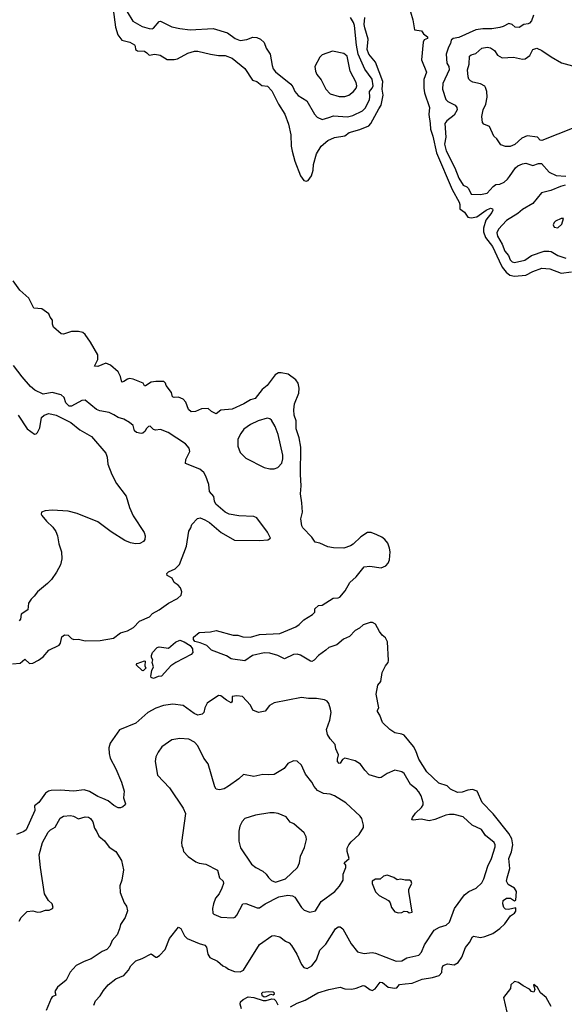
# Model space of a CAD drawing. Extents: x 2086813 to 2278017, y 548126 to 753336.
# Tile 122 of 256: x 2116679 to 2121462, y 623964 to 632606. Entities that reach past the tile are written whole.
import ezdxf

# ---------------------------------------------------------------- set-up
doc = ezdxf.new("R2010")
doc.units = 0

msp = doc.modelspace()

# ---------------------------------------------------------------- linework, layer by layer
at = {"layer": '0CON10XD'}
for points in [[(2117498.9, 632695), (2117521.8, 632541.7), (2117542.1, 632472.1), (2117575, 632426.9), (2117647.6, 632407.6), (2117686.7, 632385), (2117693.8, 632375), (2117697.5, 632345), (2117715, 632332.5), (2117775, 632328.8), (2117795, 632316.7), (2117815, 632293.8), (2117865, 632304), (2117914.1, 632294.1), (2117975, 632258), (2118035, 632255.7), (2118065, 632261.4), (2118155, 632312.2), (2118215, 632330.5), (2118245, 632330), (2118355, 632304.4), (2118425, 632291.4), (2118485, 632292.2), (2118545, 632269.4), (2118655, 632178.8), (2118725, 632076.2), (2118762.5, 632065), (2118805, 632030), (2118855, 632023.8), (2118895, 631981.2), (2118950.8, 631865), (2119007.2, 631777.2), (2119040.3, 631690.3), (2119060.6, 631595), (2119062.9, 631495), (2119070.9, 631450.9), (2119096, 631365), (2119146.2, 631235), (2119175, 631193.3), (2119195, 631190), (2119212.5, 631195), (2119243.3, 631235), (2119256.2, 631285), (2119258.8, 631335), (2119285, 631427.5), (2119327.5, 631495), (2119384.6, 631545.4), (2119445, 631573.3), (2119535, 631587.5), (2119572.5, 631615), (2119665, 631641.8), (2119744.7, 631675.3), (2119763.6, 631696.4), (2119832.8, 631825), (2119854.8, 631855.2), (2119871.2, 631945), (2119863.8, 631995), (2119867.6, 632065), (2119803, 632233), (2119745, 632303.8), (2119730, 632345), (2119739.2, 632435), (2119708.8, 632535), (2119705.3, 632565), (2119711.6, 632625)], [(2117624.6, 632674.6), (2117671.8, 632591.8), (2117756.2, 632545), (2117815, 632527.9), (2117842.7, 632527.3), (2117855, 632532.9), (2117905, 632590), (2117915, 632592.5), (2118015, 632544.2), (2118085, 632529.2), (2118175, 632517.1), (2118378.3, 632528.3), (2118505, 632490.5), (2118570.7, 632440.7), (2118615, 632422.5), (2118675, 632431.5), (2118727.3, 632452.7), (2118760.5, 632450.5), (2118795, 632436.2), (2118825.3, 632405), (2118844.5, 632355), (2118879.1, 632305), (2118896.3, 632203.7), (2118905.9, 632175), (2118925, 632147.5), (2119059.3, 632039.3), (2119076.9, 632016.9), (2119095, 631976), (2119125, 631942), (2119201.1, 631895), (2119268.3, 631778.3), (2119291.1, 631751.1), (2119335, 631730), (2119395, 631746.4)], [(2119395, 631746.4), (2119435, 631762.1), (2119557.5, 631752.5), (2119604.4, 631764.4), (2119688.6, 631805), (2119715, 631833.1), (2119750.8, 631905), (2119755.4, 631925), (2119751.5, 631975), (2119775.3, 632005), (2119782.8, 632025), (2119775.9, 632085), (2119711.2, 632171.2), (2119651.3, 632305), (2119636.8, 632383.2), (2119620.5, 632555), (2119611.7, 632581.7), (2119583.3, 632625)], [(2120110, 632675), (2120132.9, 632605), (2120147.5, 632517.5), (2120208.5, 632508.5), (2120225, 632483.3), (2120261.2, 632455), (2120260, 632440), (2120231.8, 632428.2), (2120222.2, 632407.8), (2120207.5, 632255), (2120252.9, 632145), (2120227.6, 632082.4), (2120226.9, 632005), (2120233.8, 631965), (2120277.8, 631835), (2120272.5, 631775), (2120282.7, 631695), (2120286.8, 631645), (2120306, 631585), (2120338.1, 631438.1), (2120477.7, 631115), (2120537.7, 631005), (2120543.8, 630985), (2120543.5, 630945), (2120585, 630917.1), (2120615, 630874.3), (2120645, 630865.6), (2120695, 630876.7), (2120775, 630934.4), (2120815, 630951.2), (2120831.2, 630945), (2120834, 630935), (2120825.6, 630915), (2120774.1, 630845.9), (2120752.4, 630775), (2120751.2, 630745), (2120771.2, 630695), (2120831.2, 630615), (2120889.6, 630489.6), (2120915.7, 630435), (2120950.7, 630390.7), (2120984.4, 630364.4), (2121023.9, 630353.9), (2121125, 630364.5), (2121185, 630395.5), (2121265, 630425.5), (2121335, 630418.5), (2121435, 630380), (2121525, 630394.2)], [(2121192.5, 632645), (2121173.8, 632595), (2121156, 632575), (2121145, 632568.6), (2121105, 632564.4), (2121065, 632538.1), (2121030.6, 632540.6), (2121003.3, 632565), (2120975, 632572.9), (2120926, 632545), (2120895, 632536.9), (2120825, 632527.3), (2120745, 632527.2), (2120685, 632516), (2120535, 632448.5), (2120485, 632442.5), (2120469.5, 632425), (2120463.8, 632396.2), (2120444.5, 632365), (2120424.5, 632305), (2120430, 632225), (2120447.5, 632195), (2120450.7, 632165), (2120394.6, 632045), (2120391.2, 631995), (2120420, 631905), (2120437.8, 631887.8), (2120502.5, 631855), (2120516.7, 631835), (2120520, 631815), (2120495, 631767.8), (2120430.6, 631719.4), (2120411.9, 631695), (2120420, 631575), (2120409.3, 631515), (2120425, 631454.4), (2120499.3, 631305), (2120535.7, 631215.7), (2120575, 631153.1), (2120605, 631140), (2120621.5, 631125), (2120645, 631074.2), (2120725, 631071.8), (2120785, 631084.5), (2120836.5, 631143.5), (2120861.7, 631158.3), (2120895, 631162.9), (2120935, 631181.3), (2120964, 631205), (2120980.1, 631229.9)], [(2121545, 631657.1), (2121265, 631545.6), (2121249.3, 631549.3), (2121225, 631574), (2121135, 631585.8), (2121088.8, 631565), (2121028, 631512), (2120985, 631492), (2120945, 631492), (2120905, 631506.7), (2120869.1, 631559.1), (2120842, 631585), (2120805, 631670), (2120755, 631690), (2120744, 631705), (2120738, 631755), (2120750, 631815), (2120772, 631865), (2120785.8, 631925), (2120781.4, 631975), (2120771.2, 632011.2), (2120762.5, 632022.5), (2120725, 632042), (2120658.3, 632058.3), (2120639.3, 632069.3), (2120623.9, 632083.9), (2120616.7, 632105), (2120612.5, 632165), (2120627.5, 632215), (2120628.1, 632285), (2120645, 632298.9), (2120685, 632310), (2120737.5, 632355), (2120785, 632366), (2120815, 632360), (2120848.8, 632335), (2120874.4, 632294.4), (2120915, 632272), (2121015, 632277.5), (2121095, 632258.6), (2121117.9, 632262.1), (2121159.1, 632290.9), (2121185, 632343.8), (2121220, 632355), (2121265.7, 632335.7), (2121345, 632280), (2121437, 632227), (2121535, 632202)], [(2119535, 631933.1), (2119570, 631945), (2119612, 631975), (2119635, 632004), (2119640.6, 632025), (2119633.3, 632055), (2119580.8, 632155), (2119555.5, 632285), (2119525, 632310.8), (2119425, 632329.2), (2119335, 632298.8), (2119315, 632276.7), (2119272.5, 632195), (2119275.8, 632155.8), (2119288, 632125), (2119327, 632077), (2119368, 631995), (2119405, 631954), (2119485, 631933.1), (2119535, 631933.1)], [(2120980.1, 631229.9), (2121034.4, 631305), (2121055, 631324.4), (2121095, 631342.1), (2121125, 631347.5), (2121185, 631325.6), (2121235, 631343.5), (2121262.5, 631342.5), (2121328.3, 631268.3), (2121388.9, 631238.9), (2121475, 631233.1)], [(2121470, 631155), (2121426.9, 631143.1), (2121343.4, 631106.6), (2121261.4, 631085), (2121185, 630991.4), (2121095, 630940), (2121054.7, 630905.3), (2120955, 630844.4), (2120885, 630768.6), (2120869.2, 630735), (2120874, 630705), (2120916.7, 630635), (2120940, 630575), (2120970.8, 630535), (2120987.3, 630497.3), (2121005, 630480), (2121025, 630475.6), (2121115, 630495.4), (2121174.1, 630535.9), (2121285, 630574.7), (2121325, 630575.9), (2121345, 630570.3), (2121406.2, 630536.2), (2121475, 630513.1)], [(2121405, 630780), (2121438.8, 630811.2), (2121455, 630860), (2121435, 630862.5), (2121385, 630837.5), (2121372.5, 630825), (2121363.3, 630805), (2121372.5, 630785), (2121405, 630780)], [(2119088, 629182), (2119093.1, 629235), (2119130.5, 629329.5), (2119133.4, 629373.4), (2119124.6, 629415), (2119105, 629444.5), (2119035.8, 629495), (2118975, 629507.5), (2118953.1, 629506.9), (2118921.7, 629488.3), (2118853.3, 629395), (2118808.8, 629361.2), (2118747.6, 629282.4), (2118705, 629270.6), (2118646.5, 629233.5), (2118545, 629186.4), (2118445, 629179.4), (2118405, 629146.7), (2118365, 629165.8), (2118333.9, 629193.9), (2118275, 629189.4), (2118223.4, 629166.6), (2118184.6, 629164.6), (2118161.4, 629185), (2118138.3, 629248.3), (2118113.8, 629275), (2118075, 629292.9), (2118035, 629290), (2118020, 629295), (2118013.1, 629335), (2117966.2, 629396.2), (2117960.5, 629415), (2117945, 629429.2), (2117875, 629430.9), (2117835, 629424.1), (2117785, 629393.3), (2117775, 629393.8), (2117765, 629416), (2117675, 629450), (2117645, 629455.6), (2117625, 629451.4), (2117595, 629429.2), (2117575, 629423.8), (2117565.5, 629475), (2117545, 629514.3), (2117476.9, 629575), (2117435, 629590), (2117365, 629563.6), (2117336.7, 629565), (2117366.5, 629625), (2117364.6, 629665), (2117302.4, 629775), (2117254.4, 629844.4), (2117235, 629860.8), (2117195, 629869.5), (2117135, 629868.1), (2117065, 629846.2), (2117045, 629850), (2116977.3, 629907.3), (2116968.1, 629935), (2116967.7, 629967.7), (2116945.8, 629995), (2116935, 630025.7), (2116875, 630068.1), (2116804.4, 630074.4), (2116761.2, 630161.2), (2116681.7, 630231.7), (2116622.7, 630312.7)], [(2116615, 626953.6), (2116685, 626958), (2116725, 626992), (2116765, 626955.6), (2116795, 626958.2), (2116845, 626984.5), (2116884.3, 627015), (2116936.8, 627073.2), (2117026.7, 627115), (2117037.1, 627132.9), (2117049.3, 627190.7), (2117072.1, 627207.9), (2117104.2, 627204.2), (2117135, 627176.2), (2117155, 627166.7), (2117195, 627169.2), (2117255, 627153.1), (2117385, 627157.3), (2117502.9, 627177.1), (2117565.8, 627224.2), (2117627.1, 627242.9), (2117680, 627270), (2117732.7, 627327.3), (2117818.8, 627365), (2117846.2, 627395), (2117905, 627425.8), (2117985, 627484.2), (2118065, 627526.2), (2118096.7, 627555), (2118103, 627583), (2118090.7, 627620.7), (2118071.7, 627641.7), (2118036.7, 627665), (2118017.5, 627705), (2117975, 627726.7), (2117970.8, 627745), (2117985, 627758.6), (2118045, 627785.7), (2118082.2, 627825), (2118144.2, 627985), (2118164.2, 628115.8), (2118183.3, 628145), (2118190, 628175), (2118241.7, 628228.3), (2118263, 628233), (2118305, 628217.5), (2118345, 628192.5), (2118447.5, 628105), (2118565, 628037.5), (2118783.9, 628036.1), (2118859.3, 628040.7), (2118882.5, 628055), (2118855, 628107.5), (2118762.5, 628235), (2118735, 628246.7), (2118605, 628251.2), (2118520, 628265), (2118482.5, 628285), (2118402.5, 628355), (2118390.7, 628380.7), (2118385, 628422.5), (2118346.2, 628465), (2118340, 628525), (2118315, 628600), (2118295, 628632.5), (2118260.7, 628660.7), (2118135, 628710), (2118137.5, 628745), (2118172.5, 628815), (2118166.7, 628845), (2118135, 628883.3), (2117983.6, 628983.6), (2117915, 629010), (2117873, 629003), (2117855, 629010), (2117825, 629037.5), (2117810, 629035), (2117790, 629015), (2117782.5, 628995), (2117761.7, 628978.3), (2117745, 628974.2), (2117705, 628981.4), (2117687, 628997), (2117675.6, 629045.6), (2117645, 629071.2), (2117595, 629100.6), (2117545, 629115.4), (2117505, 629138.4), (2117465, 629158.8), (2117383.1, 629173.1), (2117355, 629184.4), (2117255, 629265.8), (2117225, 629263.1), (2117135.3, 629214.7), (2117115, 629213.8), (2117085, 629244.3), (2117071.4, 629291.4), (2117042.7, 629312.7), (2116965, 629334.5), (2116885, 629318), (2116813, 629353), (2116775, 629386.7), (2116700.7, 629470.7), (2116625, 629571.2)], [(2119057, 623943), (2119116.7, 623975), (2119185, 624000.8), (2119298.8, 624065), (2119395, 624094.5), (2119495, 624113.3), (2119535, 624100), (2119595, 624097.5), (2119635, 624105.7), (2119695, 624129.4), (2119711.2, 624125), (2119753.2, 624093.2), (2119775, 624086.2), (2119801.2, 624098.8), (2119845, 624159.2), (2119865, 624155.7), (2119915, 624114.2), (2119975, 624105.8), (2119990.3, 624109.7), (2120015, 624137.5), (2120065, 624144.5), (2120125, 624148.9), (2120215, 624185.6), (2120305, 624200), (2120362.4, 624217.6), (2120386.8, 624243.2), (2120388.9, 624285), (2120398.8, 624305), (2120435, 624318), (2120495, 624310.5), (2120529.4, 624330.6), (2120563.1, 624376.9), (2120595, 624463.8), (2120629.2, 624505), (2120655, 624556.2), (2120665, 624561.2), (2120725, 624550.6), (2120765, 624560.5), (2120834, 624585), (2120895, 624629.5), (2120939.1, 624670.9), (2120990, 624740), (2121025, 624762.5), (2121035, 624782.5), (2121035, 624810), (2120973, 624797), (2120945, 624798.8), (2120930.6, 624815), (2120922.7, 624847.3), (2120926.2, 624875), (2120955, 624894.2), (2120990, 624895), (2121025, 624872.5), (2121035, 624877.5), (2121042.5, 624955), (2121024, 624984), (2120969.4, 625015), (2120955.6, 625045), (2120958.9, 625075), (2120983.6, 625155), (2120973.3, 625245), (2120997.2, 625302.8), (2121010, 625365), (2121001.8, 625415), (2120973.2, 625463.3), (2120835.9, 625635.9), (2120741.9, 625735), (2120695.5, 625835.5), (2120655, 625850), (2120615, 625844.4), (2120565, 625827.1), (2120525, 625823.8), (2120462.5, 625852.5), (2120431.7, 625881.7), (2120360, 625905), (2120255.6, 626005), (2120185, 626116.9), (2120158, 626188), (2120137.1, 626227.1), (2120055.9, 626325.9), (2120035, 626335.6), (2119975, 626346), (2119930, 626375), (2119865, 626437.5), (2119841.7, 626501.7), (2119822.5, 626535), (2119820, 626545), (2119832.5, 626565), (2119809.4, 626685), (2119824, 626765), (2119851.7, 626798.3), (2119862.5, 626875), (2119892, 626935), (2119915.6, 626964.4), (2119917, 626983), (2119908, 627145), (2119890.5, 627180.5), (2119861.2, 627205), (2119838.8, 627235), (2119805, 627300), (2119777.5, 627315), (2119755.7, 627315.7), (2119695, 627295.6), (2119664.4, 627265.6), (2119625.8, 627245), (2119575, 627192), (2119521.4, 627168.6), (2119465, 627120), (2119395, 627096), (2119368.7, 627071.3), (2119304.6, 627025.4), (2119265, 626983.8), (2119245, 626974), (2119233.3, 626975), (2119145, 627028.6), (2119115, 627038.6), (2119085, 627034.2), (2119005, 626996), (2118945, 627024.3), (2118875, 627045.8), (2118825, 627049.2), (2118725, 627024.2), (2118655, 626978.8), (2118552.3, 626992.3), (2118535, 626996.7), (2118495, 627022), (2118365, 627072.5), (2118322.7, 627112.7), (2118265, 627138.1), (2118218.1, 627148.1), (2118204.5, 627165), (2118204.4, 627185), (2118255, 627228.8), (2118355, 627231.9), (2118405, 627243.6), (2118555, 627202.9), (2118595, 627203.5), (2118639.4, 627190.6), (2118705, 627185.6), (2118785, 627210), (2118965, 627218), (2119103.6, 627276.4), (2119135, 627297.5), (2119175, 627337.5), (2119250, 627385), (2119270, 627405), (2119270, 627435), (2119304.3, 627465.7), (2119335, 627467.5), (2119432, 627528), (2119475, 627531.2), (2119491.2, 627538.8), (2119538, 627592), (2119577.3, 627665), (2119632.7, 627715), (2119705, 627803.1), (2119755, 627809.1), (2119855, 627793.6), (2119895, 627811.9), (2119915.3, 627834.7), (2119927.2, 627865), (2119934, 627935), (2119928.1, 627968.1), (2119911.2, 628011.2), (2119885, 628043.3), (2119860, 628065), (2119815.8, 628085.8), (2119765, 628103.8), (2119733.3, 628105), (2119675, 628067.3), (2119607.2, 628002.8), (2119585, 627988.9), (2119525, 627968), (2119435, 627970.3), (2119385, 627979.4), (2119315, 628010.6), (2119275, 628021.2), (2119244.4, 628065), (2119166.7, 628145), (2119156.9, 628165), (2119147.5, 628225), (2119162.5, 628285), (2119157.9, 628365), (2119144.6, 628445.4), (2119150.7, 628515), (2119144.7, 628615), (2119148.8, 628855), (2119134.7, 628934.7), (2119107.6, 629015), (2119107.6, 629085), (2119089.6, 629135), (2119088, 629182)], [(2116665.8, 629135), (2116745, 629016.2), (2116808.3, 628968.3), (2116825, 628972.5), (2116835, 628982.5), (2116855.6, 629024.4), (2116871.4, 629115), (2116895, 629135.8), (2116935, 629149.2), (2117000, 629135), (2117129.7, 629069.7), (2117208.8, 629005), (2117309.1, 628949.1), (2117435, 628802.5), (2117448.8, 628765), (2117452, 628705), (2117488.8, 628615), (2117528.8, 628535), (2117613.3, 628425), (2117644, 628325), (2117675, 628252.5)], [(2118915, 628664), (2118947.5, 628675), (2118980, 628715), (2118989.5, 628750.5), (2118990, 628785), (2118948, 628965), (2118924, 629035), (2118891.7, 629091.7), (2118875, 629103.3), (2118851.7, 629108.3), (2118775, 629086), (2118705.8, 629054.2), (2118648.8, 629011.2), (2118621.2, 628975), (2118596.2, 628925), (2118594.1, 628864.1), (2118615, 628807.5), (2118665, 628756.2), (2118825, 628675.8), (2118875, 628664), (2118915, 628664)], [(2117675, 628252.5), (2117773.3, 628105), (2117781.2, 628075), (2117778.8, 628045), (2117766.7, 628025), (2117735, 628008), (2117695, 628006), (2117653, 628013), (2117603.3, 628035), (2117482.4, 628112.4), (2117365, 628199.2), (2117185, 628272.5), (2117106.4, 628293.6), (2116965, 628301.2), (2116903.6, 628296.4), (2116870, 628285), (2116867.5, 628265), (2116872.5, 628255), (2116913.8, 628205), (2116970.9, 628150.9), (2116997.5, 628115), (2117012.5, 628075), (2117024.5, 628004.5), (2117045.8, 627935), (2117050, 627875), (2117037.3, 627822.7), (2117003.2, 627756.8), (2116957.9, 627692.1), (2116925, 627656.2), (2116836, 627585), (2116808, 627545), (2116779.7, 627520.3), (2116756.2, 627485), (2116750, 627425), (2116691.7, 627388.3), (2116686, 627345), (2116675, 627330)], [(2117855, 626823.3), (2117835, 626832.5), (2117831.2, 626845), (2117838.8, 626895), (2117853.8, 626925), (2117843.8, 626965), (2117848.3, 626988.3), (2117837.5, 627007.5), (2117836.2, 627025), (2117847, 627053), (2117886.7, 627095), (2117905, 627101.2), (2117985, 627090), (2118047, 627143), (2118085, 627160), (2118125, 627146.4), (2118175, 627112.9), (2118195.6, 627085), (2118198, 627072), (2118199.3, 627050.7), (2118186.4, 627033.6), (2118050, 626965), (2118006.4, 626933.6), (2117926.1, 626843.9), (2117895, 626840), (2117855, 626823.3)], [(2117765, 626890), (2117755, 626892.5), (2117702.5, 626945), (2117710, 626955), (2117775, 626980), (2117780, 626975), (2117777.5, 626935), (2117786.7, 626915), (2117765, 626890)], [(2117329.4, 623955), (2117344.5, 623995.5), (2117385, 624037.1), (2117415, 624085.7), (2117455, 624134.2), (2117525, 624188), (2117595, 624217.1), (2117634.4, 624265), (2117655, 624301.2), (2117698.8, 624345), (2117755, 624366), (2117835, 624406), (2117875, 624378), (2117885, 624378), (2117906.4, 624393.6), (2117955.6, 624444.4), (2117995, 624542.5), (2118075, 624640), (2118095, 624630), (2118125.9, 624565.9), (2118150.8, 624540.8), (2118255, 624497.5), (2118305, 624483.3), (2118318.8, 624465), (2118333, 624403), (2118350, 624375), (2118415, 624344), (2118462.1, 624302.1), (2118490.5, 624290.5), (2118511.7, 624271.7), (2118565, 624251.4), (2118615, 624248.6), (2118644, 624265), (2118785, 624488.6), (2118895, 624563.8), (2118915, 624568.8), (2118965, 624556.7), (2119015, 624518.8), (2119045, 624504), (2119065, 624479.2), (2119112.9, 624405), (2119153.3, 624313.3), (2119175, 624287.5), (2119205, 624276.9), (2119245, 624301.9), (2119287.1, 624355), (2119315, 624440), (2119369, 624491), (2119454, 624625), (2119476.7, 624645), (2119495, 624643.8), (2119515.7, 624625.8), (2119590.9, 624495), (2119645, 624423.3), (2119705, 624411.2), (2119775, 624418.1), (2119805, 624413.3), (2119985, 624342.2), (2120033.7, 624346.3), (2120077.6, 624372.4), (2120183.7, 624396.3), (2120207.3, 624422.7), (2120235, 624485.7), (2120320, 624615), (2120365, 624641.5), (2120425, 624660), (2120455, 624684), (2120496.7, 624805), (2120585.8, 624925), (2120624.5, 624955.5), (2120687.3, 624982.7), (2120738.9, 625031.1), (2120755.6, 625065), (2120791.2, 625175), (2120823.8, 625245), (2120855.5, 625345), (2120854.5, 625365), (2120844.4, 625385), (2120770, 625445), (2120735, 625497.1), (2120652.9, 625535), (2120575, 625609.4), (2120495, 625628.9), (2120455, 625631.1), (2120420, 625625), (2120377.5, 625607.5), (2120325, 625585.5), (2120275, 625574.4), (2120205, 625589.4), (2120135, 625580), (2120124, 625584), (2120129.2, 625605), (2120155, 625640.8), (2120208.8, 625691.2), (2120221.1, 625715), (2120221.2, 625735), (2120205, 625794), (2120185, 625828.1), (2120165, 625851.5), (2120111.8, 625891.8), (2120055, 625990), (2120035, 626003.8), (2119975, 626020), (2119905, 625991.2), (2119855, 625954.2), (2119835, 625952), (2119747.9, 625977.9), (2119709.7, 626019.7), (2119673.1, 626073.1), (2119625, 626101.5), (2119535, 626123.8), (2119515, 626113.8), (2119495, 626080), (2119485, 626076.2), (2119470.8, 626095), (2119469.2, 626115), (2119478, 626155), (2119454.2, 626205), (2119448.8, 626245), (2119404.4, 626294.4), (2119382.5, 626332.5), (2119372.5, 626375), (2119402.7, 626457.3), (2119414, 626525), (2119410, 626555), (2119393.9, 626603.9), (2119380, 626625), (2119355.6, 626635.6), (2119285, 626649.2), (2119215, 626647.1), (2119155, 626655.6), (2118915, 626610), (2118872.3, 626587.7), (2118835, 626537.5), (2118776.1, 626523.9), (2118726.2, 626545), (2118705, 626590), (2118636.7, 626665), (2118585, 626672.5), (2118545, 626666.2), (2118545.8, 626624.2), (2118535, 626611.2), (2118495, 626632.2), (2118445, 626670.8), (2118425, 626674), (2118325, 626607.5), (2118303.8, 626565), (2118296.7, 626525), (2118280.5, 626509.5), (2118245, 626502.9), (2118212, 626515), (2118115, 626585.4), (2118025, 626598.2), (2117943.2, 626586.8), (2117875, 626564.4), (2117804.6, 626525.4), (2117698.3, 626431.7), (2117555, 626372.9), (2117473.8, 626255), (2117463.1, 626215), (2117463.8, 626166.2), (2117474.6, 626125), (2117525, 626032), (2117574.6, 625915), (2117595.9, 625835.9), (2117591.8, 625775), (2117608.4, 625725), (2117605, 625714.5), (2117585, 625697.3), (2117565, 625688.1), (2117545, 625687.8), (2117505, 625710), (2117455, 625751.1), (2117408.8, 625771.2), (2117366.6, 625786.6), (2117291.7, 625831.7), (2117245, 625846.5), (2117155, 625835.5), (2117035, 625842.5), (2116955, 625841.5), (2116933.3, 625835), (2116905, 625816), (2116847.3, 625735), (2116810, 625705), (2116812.9, 625665), (2116736.2, 625495), (2116715, 625480), (2116650, 625455)], [(2118555, 624724.2), (2118570.5, 624729.5), (2118585, 624746.7), (2118637.5, 624845), (2118665, 624848), (2118765, 624812), (2118785, 624810), (2118834.1, 624845.9), (2118955, 624906.4), (2119035, 624920.6), (2119075, 624915.6), (2119095, 624904.2), (2119153.2, 624813.2), (2119178.8, 624788.8), (2119225.9, 624774.1), (2119275.8, 624784.2), (2119326.2, 624865), (2119446.6, 624953.4), (2119488.1, 625001.9), (2119520, 625055), (2119520, 625105), (2119543.3, 625165), (2119542.5, 625185), (2119530, 625205), (2119573.3, 625245), (2119554.2, 625305), (2119556, 625335), (2119568.8, 625365), (2119588.8, 625391.2), (2119660, 625455), (2119697.5, 625515), (2119697.5, 625535), (2119683.3, 625595), (2119670, 625615), (2119543, 625733), (2119445, 625792.5), (2119405, 625807.1), (2119347.5, 625815), (2119295, 625840), (2119264, 625875), (2119246, 625915), (2119188, 625985), (2119155, 626062.5), (2119115, 626096.7), (2119085, 626100), (2119035, 626078.8), (2119001.2, 626035), (2118915, 625982), (2118865, 625976.7), (2118815, 625982), (2118735, 625962.9), (2118645, 625982), (2118605, 625943.8), (2118512.1, 625877.9), (2118475, 625856), (2118435, 625846.2), (2118405, 625853.3), (2118392.7, 625872.7), (2118335.8, 626074.2), (2118296.1, 626125), (2118245, 626231.2), (2118215, 626265.8), (2118165, 626292.5), (2118085, 626298), (2118015.8, 626284.2), (2117928.8, 626225), (2117894.4, 626175.6), (2117876.2, 626135), (2117870, 626095), (2117890, 625975), (2117994.5, 625864.5), (2118114, 625685), (2118135, 625640), (2118099.2, 625385), (2118102, 625355), (2118113.3, 625335), (2118118.8, 625305), (2118160, 625260), (2118227.5, 625215), (2118255, 625202), (2118314.3, 625194.3), (2118415, 625141.2), (2118434.3, 625074.3), (2118466.2, 625045), (2118468, 625025), (2118455, 624983.3), (2118430, 624935), (2118400, 624895), (2118380.5, 624845), (2118371.2, 624805), (2118375.8, 624765), (2118385, 624754.2), (2118445, 624727.5), (2118555, 624724.2)], [(2116675, 624692.5), (2116692, 624725), (2116745, 624778), (2116794.1, 624784.1), (2116835, 624774), (2116865, 624776.2), (2116905, 624788.8), (2116939.3, 624790.7), (2116967.5, 624805), (2116972.5, 624815), (2116963.3, 624845), (2116931.2, 624875), (2116897.5, 624935), (2116862.9, 625165), (2116849.4, 625275), (2116880.6, 625385), (2116930.8, 625475), (2116950, 625495), (2116991.3, 625518.7), (2117035, 625598.8), (2117064.5, 625615.5), (2117125, 625620.9), (2117152, 625615), (2117195, 625590.6), (2117255, 625610.5), (2117285, 625605.4), (2117301.4, 625595), (2117320.5, 625565), (2117335, 625510), (2117358.2, 625478.2), (2117375, 625440), (2117425, 625398), (2117465, 625343.8), (2117523.3, 625305), (2117574.5, 625225), (2117590.8, 625145), (2117576.9, 625055), (2117558.1, 625005), (2117561.1, 624945), (2117596.2, 624855), (2117618.8, 624825), (2117626, 624785), (2117606.2, 624725), (2117565.8, 624664.2), (2117556.9, 624625), (2117535.4, 624574.6), (2117492.5, 624525), (2117470, 624475), (2117445, 624446), (2117405, 624427.1), (2117308.3, 624361.7), (2117245, 624341.1), (2117175, 624304), (2117122.7, 624247.3), (2117086.2, 624175), (2117010.8, 624115), (2116987.5, 624075), (2116996, 624045), (2116965, 624028.8), (2116955.8, 624015), (2116911.2, 623908.8)], [(2118925, 625034.6), (2119012.9, 625065), (2119120, 625165), (2119136, 625205), (2119146.7, 625265), (2119180.5, 625339.5), (2119198.3, 625411.7), (2119196, 625435), (2119177.6, 625467.6), (2119087.3, 625547.3), (2119054.1, 625564.1), (2119018.8, 625608.8), (2118948.8, 625638.8), (2118915, 625644.2), (2118875, 625644.2), (2118750, 625625), (2118655, 625593.8), (2118631.7, 625568.3), (2118613.2, 625526.8), (2118604.5, 625485), (2118603.6, 625395), (2118617.6, 625337.6), (2118715, 625194), (2118754.5, 625164.5), (2118815, 625134), (2118845, 625105.8), (2118865, 625076), (2118890.3, 625050.3), (2118925, 625034.6)], [(2120006.4, 624766.4), (2120035, 624771.2), (2120055, 624782.5), (2120085, 624777.5), (2120098.3, 624768.3), (2120125, 624773.3), (2120097.5, 624955), (2120097.5, 624975), (2120122.5, 625025), (2120117.5, 625045), (2120103, 625053), (2120065, 625053.3), (2120025, 625062.5), (2119995, 625057.5), (2119965, 625077.5), (2119905, 625096.7), (2119875, 625090), (2119845, 625063.3), (2119805, 625062.5), (2119773.9, 625046.1), (2119773.8, 625025), (2119805, 624951.2), (2119835, 624918.8), (2119917.5, 624875), (2119932.5, 624855), (2119943.8, 624815), (2119975, 624776.7), (2120006.4, 624766.4)], [(2121345.5, 623945), (2121303.3, 624025), (2121253.3, 624065), (2121225, 624112.5), (2121195, 624137.5), (2121190, 624135), (2121202.5, 624095), (2121195, 624070), (2121175, 624077.5), (2121155, 624097.5), (2121100, 624125), (2121060, 624155), (2121025, 624163.3), (2120992.5, 624135), (2120988.3, 624101.7), (2120926.7, 624025), (2120956.2, 623895)], [(2118825, 624030.3), (2118845, 624032.5), (2118885, 624054.3), (2118905, 624047.4), (2118916.2, 624055), (2118914.1, 624064.1), (2118905, 624071.3), (2118863.4, 624073.4), (2118811.6, 624068.4), (2118801.9, 624058.1), (2118804.7, 624045), (2118825, 624030.3)], [(2118625.9, 623924.1), (2118614.3, 623965), (2118619.2, 623985), (2118643.1, 624006.9), (2118685, 624030.6), (2118735, 624022.5), (2118817.9, 623997.9), (2118845, 623998.3), (2118895, 624010.9), (2118915, 624007.7), (2118929.4, 623995), (2118945, 623960)]]:
    msp.add_lwpolyline(points, dxfattribs=at)

doc.saveas('drawing.dxf')
